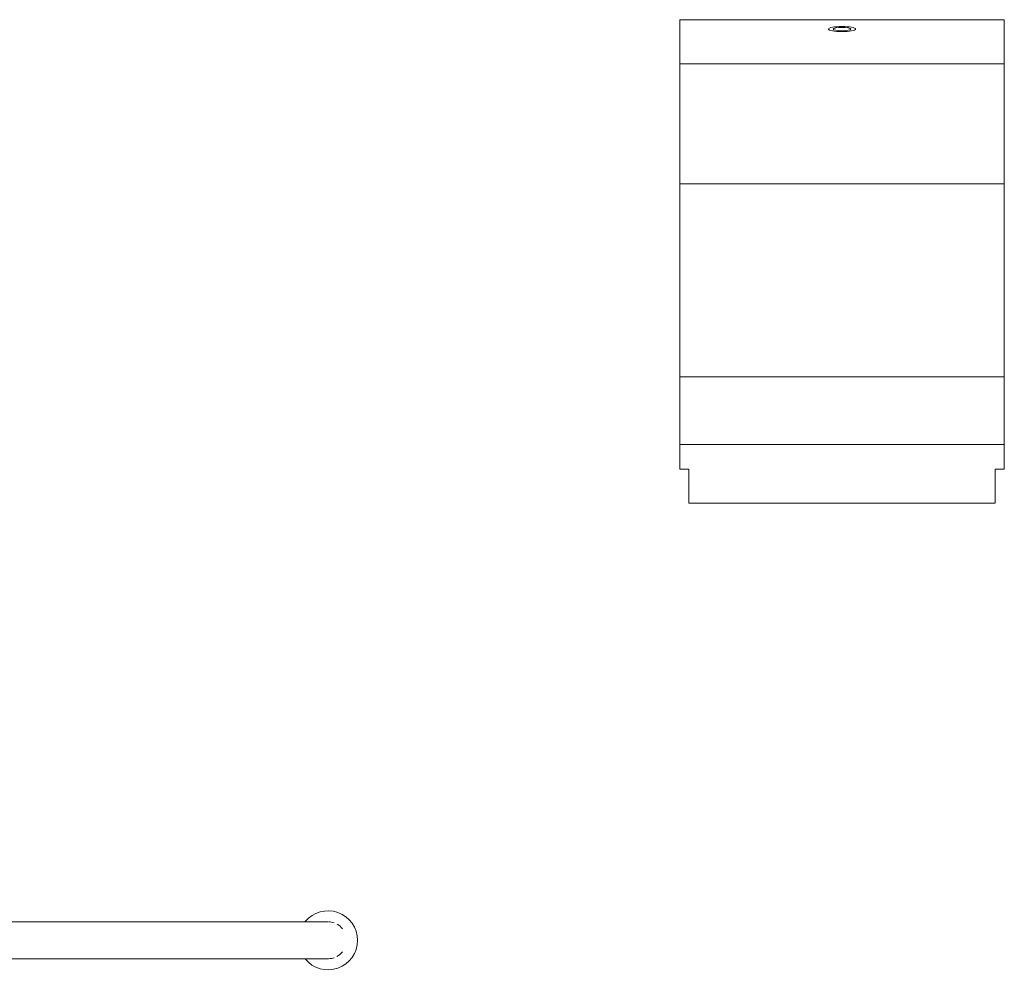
# Model space of a CAD drawing. Header units: inches. Extents: x -2835 to 447, y -63 to 390.
# Tile 87 of 92: x -1353 to -1319, y 35 to 67. Entities that reach past the tile are written whole.
import ezdxf

# ---------------------------------------------------------------- set-up
doc = ezdxf.new("R2010")
doc.units = ezdxf.units.IN
doc.header["$MEASUREMENT"] = 0
doc.layers.add('Q-SPCQ', color=91, linetype='Continuous', lineweight=9)

# ---------------------------------------------------------------- blocks, each defined once
blk = doc.blocks.new('Toilet Grab Bar - 36_-471212-BUILDING LONGITUDINAL SECTION')
at = {"layer": 'Q-SPCQ'}
for p, q in [((-2777.765, 36.625), (-2811.765, 36.625)), ((-2811.765, 35.375), (-2777.765, 35.375))]:
    blk.add_line(p, q, dxfattribs=at)
at = {"layer": 'Q-SPCQ', "flags": 128}
for points in [[(-2811.765, 36.625), (-2811.805, 36.625), (-2811.845, 36.625), (-2811.885, 36.625), (-2811.924, 36.625), (-2811.963, 36.625), (-2812.003, 36.625), (-2812.041, 36.625), (-2812.079, 36.625), (-2812.117, 36.625), (-2812.154, 36.625), (-2812.191, 36.625), (-2812.227, 36.625), (-2812.262, 36.625), (-2812.296, 36.625), (-2812.329, 36.625), (-2812.362, 36.625), (-2812.394, 36.625), (-2812.424, 36.625), (-2812.454, 36.625), (-2812.482, 36.625), (-2812.509, 36.625), (-2812.536, 36.625), (-2812.56, 36.625), (-2812.584, 36.625), (-2812.606, 36.625), (-2812.627, 36.625), (-2812.647, 36.625), (-2812.665, 36.625), (-2812.682, 36.625), (-2812.697, 36.625), (-2812.711, 36.625), (-2812.723, 36.625), (-2812.734, 36.625), (-2812.743, 36.625), (-2812.75, 36.625), (-2812.756, 36.625), (-2812.761, 36.625), (-2812.764, 36.625), (-2812.765, 36.625)], [(-2776.765, 36.625), (-2776.766, 36.625), (-2776.768, 36.625), (-2776.772, 36.625), (-2776.778, 36.625), (-2776.785, 36.625), (-2776.793, 36.625), (-2776.804, 36.625), (-2776.816, 36.625), (-2776.829, 36.625), (-2776.844, 36.625), (-2776.86, 36.625), (-2776.878, 36.625), (-2776.897, 36.625), (-2776.918, 36.625), (-2776.939, 36.625), (-2776.963, 36.625), (-2776.987, 36.625), (-2777.013, 36.625), (-2777.04, 36.625), (-2777.068, 36.625), (-2777.097, 36.625), (-2777.128, 36.625), (-2777.159, 36.625), (-2777.191, 36.625), (-2777.225, 36.625), (-2777.259, 36.625), (-2777.293, 36.625), (-2777.329, 36.625), (-2777.365, 36.625), (-2777.402, 36.625), (-2777.44, 36.625), (-2777.478, 36.625), (-2777.517, 36.625), (-2777.556, 36.625), (-2777.595, 36.625), (-2777.634, 36.625), (-2777.674, 36.625), (-2777.714, 36.625), (-2777.754, 36.625), (-2777.765, 36.625)], [(-2812.765, 35.375), (-2812.764, 35.375), (-2812.762, 35.375), (-2812.758, 35.375), (-2812.752, 35.375), (-2812.745, 35.375), (-2812.736, 35.375), (-2812.726, 35.375), (-2812.714, 35.375), (-2812.701, 35.375), (-2812.686, 35.375), (-2812.67, 35.375), (-2812.652, 35.375), (-2812.633, 35.375), (-2812.612, 35.375), (-2812.59, 35.375), (-2812.567, 35.375), (-2812.542, 35.375), (-2812.517, 35.375), (-2812.49, 35.375), (-2812.462, 35.375), (-2812.432, 35.375), (-2812.402, 35.375), (-2812.371, 35.375), (-2812.338, 35.375), (-2812.305, 35.375), (-2812.271, 35.375), (-2812.236, 35.375), (-2812.201, 35.375), (-2812.164, 35.375), (-2812.127, 35.375), (-2812.09, 35.375), (-2812.052, 35.375), (-2812.013, 35.375), (-2811.974, 35.375), (-2811.935, 35.375), (-2811.895, 35.375), (-2811.855, 35.375), (-2811.816, 35.375), (-2811.776, 35.375), (-2811.765, 35.375)], [(-2777.765, 35.375), (-2777.725, 35.375), (-2777.685, 35.375), (-2777.645, 35.375), (-2777.606, 35.375), (-2777.566, 35.375), (-2777.527, 35.375), (-2777.488, 35.375), (-2777.45, 35.375), (-2777.413, 35.375), (-2777.375, 35.375), (-2777.339, 35.375), (-2777.303, 35.375), (-2777.268, 35.375), (-2777.234, 35.375), (-2777.2, 35.375), (-2777.168, 35.375), (-2777.136, 35.375), (-2777.105, 35.375), (-2777.076, 35.375), (-2777.047, 35.375), (-2777.02, 35.375), (-2776.994, 35.375), (-2776.969, 35.375), (-2776.946, 35.375), (-2776.923, 35.375), (-2776.902, 35.375), (-2776.883, 35.375), (-2776.865, 35.375), (-2776.848, 35.375), (-2776.833, 35.375), (-2776.819, 35.375), (-2776.807, 35.375), (-2776.796, 35.375), (-2776.787, 35.375), (-2776.779, 35.375), (-2776.773, 35.375), (-2776.769, 35.375), (-2776.766, 35.375), (-2776.765, 35.375)]]:
    blk.add_lwpolyline(points, dxfattribs=at)
at = {"layer": 'Q-SPCQ'}
for centre, radius, start, end in [((-2812.765, 36), 1, 39.1792, 180), ((-2776.765, 36), 1, 0, 140.7741), ((-2812.765, 36), 0.625, 120.64, 141.4286), ((-2812.765, 36), 0.625, 82.4435, 110.0367), ((-2776.765, 36), 0.625, 70.6741, 88.0366), ((-2776.765, 36), 0.625, 38.5714, 60.2647), ((-2812.765, 36), 1, 180, 320.8249), ((-2776.765, 36), 1, 219.0764, 0), ((-2812.765, 36), 0.625, 218.5714, 240.1692), ((-2812.765, 36), 0.625, 250.4307, 277.3926), ((-2776.765, 36), 0.625, 271.7574, 289.0695), ((-2776.765, 36), 0.625, 298.9606, 321.4286)]:
    blk.add_arc(centre, radius, start, end, dxfattribs=at)
blk = doc.blocks.new('Towel_Dispenser-Bradley_Corp-2482-11 - Towel_Dispenser-Bradley_Corp-2482-11-535336-BUILDING LONGITUDINAL SECTION')
at = {"layer": 'Q-SPCQ'}
for p, q in [((-2764.843, 51.968), (-2764.843, 67.198)), ((-2764.843, 67.198), (-2753.843, 67.198)), ((-2753.843, 67.198), (-2753.843, 51.968)), ((-2764.843, 65.699), (-2753.843, 65.699)), ((-2753.843, 61.639), (-2764.843, 61.639)), ((-2753.843, 55.098), (-2764.843, 55.098)), ((-2753.843, 52.806), (-2764.843, 52.806)), ((-2764.534, 51.968), (-2764.843, 51.968)), ((-2764.534, 50.81), (-2764.534, 51.968)), ((-2754.151, 51.968), (-2754.151, 50.81)), ((-2753.843, 51.968), (-2754.151, 51.968)), ((-2754.151, 50.81), (-2764.534, 50.81))]:
    blk.add_line(p, q, dxfattribs=at)
for major_axis in [(0.461, 0), (0.301, 0)]:
    blk.add_ellipse((-2759.343, 66.88), major_axis=major_axis, ratio=0.190809, dxfattribs=at)

msp = doc.modelspace()

# ---------------------------------------------------------------- block references
at = {"layer": 'Q-SPCQ'}
for name in ['Towel_Dispenser-Bradley_Corp-2482-11 - Towel_Dispenser-Bradley_Corp-2482-11-535336-BUILDING LONGITUDINAL SECTION', 'Toilet Grab Bar - 36_-471212-BUILDING LONGITUDINAL SECTION']:
    msp.add_blockref(name, (1434.493, 0), dxfattribs=at)

doc.saveas('drawing.dxf')
